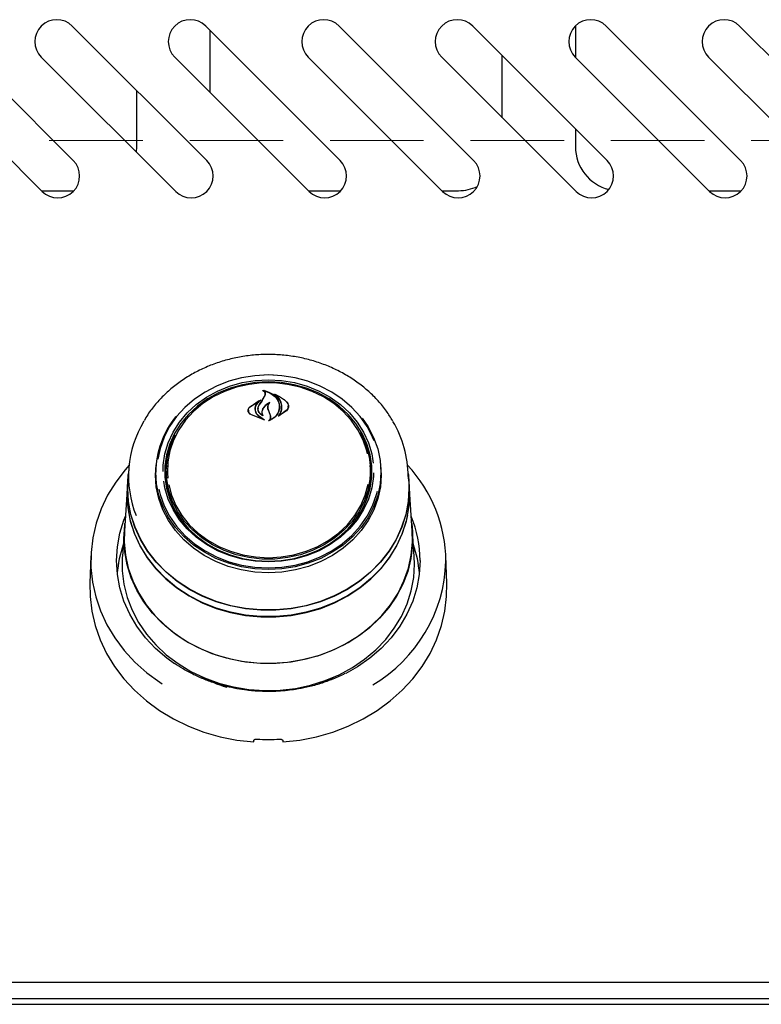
# Model space of a CAD drawing. Header units: inches. Extents: x 33 to 537, y 23 to 447.
# Tile 11 of 68: x 72.19 to 78.53, y 48.89 to 57.32. Entities that reach past the tile are written whole.
import ezdxf

# ---------------------------------------------------------------- set-up
doc = ezdxf.new("R2010")
doc.units = ezdxf.units.IN
doc.header["$LTSCALE"] = 16
doc.header["$MEASUREMENT"] = 0
doc.linetypes.add('HIDDEN', pattern=[0.075, 0.05, -0.025])
doc.layers.add('FORMAT', color=7, linetype='Continuous')

msp = doc.modelspace()

# ---------------------------------------------------------------- linework, layer by layer
at = {"color": 7, "linetype": 'Continuous', "lineweight": 25}
for p, q in [((72.6474, 56.1119), (71.4984, 57.261)), ((73.7884, 56.1119), (72.6394, 57.261)), ((74.9294, 56.1119), (73.7804, 57.261)), ((73.8153, 57.226), (73.8153, 56.6957)), ((76.0704, 56.1119), (74.9214, 57.261)), ((77.2114, 56.1119), (76.0624, 57.261)), ((76.9421, 57.2647), (76.9403, 57.2283)), ((76.9403, 57.2283), (76.9403, 56.9937)), ((78.3524, 56.1119), (77.2034, 57.261)), ((79.4934, 56.1119), (78.3444, 57.261)), ((71.2332, 56.9958), (72.3823, 55.8468)), ((72.3742, 56.9958), (73.5233, 55.8468)), ((73.5152, 56.9958), (74.6643, 55.8468)), ((74.6562, 56.9958), (75.8053, 55.8468)), ((75.7972, 56.9958), (76.9463, 55.8468)), ((76.3153, 56.4777), (76.3153, 57.008)), ((76.9382, 56.9958), (78.0873, 55.8468)), ((78.0792, 56.9958), (79.2283, 55.8468)), ((73.1903, 56.2283), (73.1903, 56.71)), ((76.9403, 56.383), (76.9403, 56.2283)), ((73.1875, 56.1825), (73.1903, 56.2283)), ((72.3757, 55.8533), (72.6536, 55.8533)), ((74.6577, 55.8533), (74.9356, 55.8533)), ((75.7987, 55.8533), (75.9403, 55.8533)), ((78.0807, 55.8533), (78.3586, 55.8533)), ((74.2257, 54.2083), (74.3153, 54.2123)), ((74.3153, 54.2123), (74.3819, 54.2101)), ((74.2695, 54.069), (74.2869, 54.1008)), ((74.2713, 54.0715), (74.2889, 54.1045)), ((74.2768, 54.1445), (74.2768, 54.1391)), ((74.2891, 54.1059), (74.2891, 54.1117)), ((74.3727, 54.1107), (74.3727, 54.1063)), ((74.1571, 54.0039), (74.2492, 54.062)), ((74.1586, 54.0049), (74.2364, 54.0575)), ((74.2377, 54.0562), (74.2098, 54.023)), ((74.238, 54.0538), (74.238, 54.0568)), ((74.2391, 54.0233), (74.2713, 54.0715)), ((74.3121, 54.0008), (74.3121, 53.985)), ((74.409, 54.0029), (74.409, 54.0046)), ((74.4856, 53.9995), (74.4856, 54.0109)), ((74.1445, 53.9748), (74.1445, 53.9619)), ((74.2802, 53.8927), (74.1651, 53.9374)), ((74.2719, 53.8957), (74.1663, 53.9392)), ((74.2017, 53.9847), (74.2017, 53.9766)), ((74.2284, 53.9892), (74.2284, 53.9878)), ((74.2286, 53.9303), (74.2729, 53.8971)), ((74.23, 53.9314), (74.2811, 53.8941)), ((74.2605, 53.9571), (74.2605, 53.9435)), ((74.2642, 53.933), (74.2642, 53.933)), ((74.321, 53.9603), (74.312, 53.9852)), ((74.3229, 53.9615), (74.314, 53.9867)), ((74.3327, 53.9303), (74.321, 53.9603)), ((74.3346, 53.9307), (74.3229, 53.9615)), ((74.3346, 53.9087), (74.3346, 53.9184)), ((74.4701, 53.9699), (74.4019, 53.9233)), ((74.4072, 53.9293), (74.4072, 53.9292)), ((74.4685, 53.9721), (74.4087, 53.9286)), ((73.35, 53.4206), (73.3553, 53.5078)), ((73.3544, 53.4962), (73.3527, 53.472)), ((73.4439, 53.5019), (73.4419, 53.4741)), ((75.1887, 53.4741), (75.1868, 53.5019)), ((75.2779, 53.472), (75.2763, 53.4962)), ((73.1222, 53.4722), (73.115, 53.3695)), ((73.4403, 53.4282), (73.4419, 53.4741)), ((75.1984, 53.3926), (75.1993, 53.4272)), ((75.5156, 53.3695), (75.5084, 53.4722)), ((73.1127, 53.3696), (73.109, 53.3158)), ((73.1128, 53.3065), (73.115, 53.3695)), ((75.5217, 53.3158), (75.5179, 53.3696)), ((75.5239, 53.2525), (75.5217, 53.3158)), ((73.1068, 53.253), (73.085, 52.9426)), ((75.5456, 52.9426), (75.5239, 53.253)), ((73.0828, 52.9424), (73.0676, 52.7247)), ((75.563, 52.7247), (75.5478, 52.9424)), ((72.798, 52.7284), (72.7898, 52.4949)), ((75.8408, 52.4949), (75.8327, 52.7284)), ((75.5653, 52.6592), (75.563, 52.7247)), ((74.2858, 51.577), (74.2858, 51.5701)), ((74.3449, 51.5697), (74.3449, 51.577)), ((107.1903, 49.0807), (61.6903, 49.0807)), ((104.2116, 48.9387), (64.6691, 48.9387)), ((61.7283, 48.8932), (107.1523, 48.8932))]:
    msp.add_line(p, q, dxfattribs=at)
at = {"color": 7, "linetype": 'Continuous', "lineweight": 25, "flags": 128}
for points in [[(74.3153, 54.2768), (74.2004, 54.2707), (74.0872, 54.2528), (73.9773, 54.2231), (73.8724, 54.1822), (73.7739, 54.1306), (73.6833, 54.0692), (73.6019, 53.9987), (73.5309, 53.9202), (73.4714, 53.8349), (73.4241, 53.744), (73.3899, 53.6489), (73.3699, 53.5559)], [(74.2806, 54.2789), (74.3153, 54.2795), (74.3592, 54.2786)], [(75.2188, 53.7141), (75.2065, 53.744), (75.1593, 53.8349), (75.0997, 53.9202), (75.0287, 53.9987), (74.9474, 54.0692), (74.8568, 54.1306), (74.7583, 54.1822), (74.6533, 54.2231), (74.5434, 54.2528), (74.4302, 54.2707), (74.3153, 54.2768)], [(73.4158, 53.4515), (73.4175, 53.5052), (73.4317, 53.6023), (73.4598, 53.6971), (73.5014, 53.788), (73.5558, 53.8738), (73.6222, 53.9529), (73.6995, 54.0242), (73.7866, 54.0866), (73.882, 54.139), (73.9842, 54.1807), (74.0916, 54.2109), (74.2026, 54.2292), (74.3153, 54.2354)], [(74.3153, 54.2177), (74.2043, 54.2117), (74.0951, 54.1936), (73.9893, 54.1638), (73.8887, 54.1228), (73.7948, 54.0712), (73.7091, 54.0098), (73.6329, 53.9396), (73.5676, 53.8617), (73.514, 53.7773), (73.473, 53.6877), (73.4454, 53.5944), (73.4314, 53.4989), (73.4314, 53.4026), (73.4454, 53.307), (73.473, 53.2137), (73.514, 53.1242), (73.5676, 53.0398), (73.6329, 52.9618), (73.7091, 52.8916), (73.7948, 52.8302), (73.8887, 52.7786), (73.9893, 52.7376), (74.0951, 52.7078), (74.2043, 52.6898), (74.3153, 52.6837), (74.4263, 52.6898), (74.5356, 52.7078), (74.6413, 52.7376), (74.742, 52.7786), (74.8359, 52.8302), (74.9216, 52.8916), (74.9977, 52.9618), (75.0631, 53.0398), (75.1167, 53.1242), (75.1576, 53.2137), (75.1853, 53.307), (75.1992, 53.4026), (75.1992, 53.4989), (75.1853, 53.5944), (75.1576, 53.6877), (75.1167, 53.7773), (75.0631, 53.8617), (74.9977, 53.9396), (74.9216, 54.0098), (74.8359, 54.0712), (74.742, 54.1228), (74.6413, 54.1638), (74.5356, 54.1936), (74.4263, 54.2117), (74.3153, 54.2177)], [(75.1636, 53.6029), (75.1575, 53.6282), (75.126, 53.7201), (75.0812, 53.8078), (75.0238, 53.8898), (74.9548, 53.9647), (74.8753, 54.0314), (74.7866, 54.0887), (74.6901, 54.1358), (74.5875, 54.1718), (74.4805, 54.1961), (74.3707, 54.2083), (74.26, 54.2083), (74.1502, 54.1961), (74.0431, 54.1718), (73.9405, 54.1358), (73.8441, 54.0887), (73.7554, 54.0314), (73.6758, 53.9647), (73.6068, 53.8898), (73.5494, 53.8078), (73.5046, 53.7201), (73.4731, 53.6282), (73.4555, 53.5336), (73.4519, 53.4378), (73.455, 53.3944)], [(74.3153, 54.2354), (74.4281, 54.2292), (74.539, 54.2109), (74.6465, 54.1807), (74.7487, 54.139), (74.8441, 54.0866), (74.9311, 54.0242), (75.0084, 53.9529), (75.0748, 53.8738), (75.1293, 53.788), (75.1708, 53.6971), (75.1989, 53.6023), (75.2117, 53.5222)], [(75.1171, 53.9072), (75.1678, 53.8332), (75.2155, 53.7414), (75.25, 53.6453), (75.271, 53.5462), (75.278, 53.4457), (75.271, 53.3452), (75.25, 53.2462), (75.2155, 53.1501), (75.1678, 53.0583), (75.1076, 52.9721), (75.0359, 52.8929), (74.9537, 52.8217), (74.8622, 52.7596), (74.7627, 52.7075), (74.6567, 52.6662), (74.5457, 52.6362), (74.4314, 52.6181), (74.3153, 52.612), (74.1993, 52.6181), (74.0849, 52.6362), (73.9739, 52.6662), (73.8679, 52.7075), (73.7684, 52.7596), (73.6769, 52.8217), (73.5947, 52.8929), (73.523, 52.9721), (73.4629, 53.0583), (73.4152, 53.1501), (73.3806, 53.2462), (73.3596, 53.3452), (73.3526, 53.4457), (73.3526, 53.4457)], [(75.0998, 53.7881), (75.1136, 53.7622), (75.1523, 53.6713), (75.1772, 53.5769), (75.1879, 53.4804), (75.1843, 53.3836), (75.1665, 53.2879), (75.1346, 53.1951), (75.0894, 53.1065), (75.0314, 53.0236), (74.9616, 52.9479), (74.8813, 52.8805), (74.7916, 52.8225), (74.6941, 52.775), (74.5904, 52.7386), (74.4822, 52.7141), (74.3713, 52.7017), (74.2594, 52.7017), (74.1484, 52.7141), (74.0402, 52.7386), (73.9365, 52.775), (73.839, 52.8225), (73.7494, 52.8805), (73.669, 52.9479), (73.5993, 53.0236), (73.5413, 53.1065), (73.496, 53.1951), (73.4642, 53.2879), (73.4463, 53.3836), (73.4427, 53.4804), (73.4535, 53.5769), (73.4784, 53.6713), (73.517, 53.7622), (73.5186, 53.7654)], [(73.1251, 53.5046), (73.0911, 53.4661), (73.0102, 53.3601), (72.9415, 53.2479), (72.8856, 53.1305), (72.843, 53.0089), (72.8142, 52.8843), (72.7994, 52.758), (72.7988, 52.6309), (72.8123, 52.5044), (72.8398, 52.3797), (72.8811, 52.2578), (72.9359, 52.1399), (73.0035, 52.0272), (73.0833, 51.9206), (73.1746, 51.8212), (73.2766, 51.7299), (73.3883, 51.6476), (73.4069, 51.6354)], [(75.2753, 53.5078), (75.2806, 53.4206), (75.2736, 53.3198), (75.2526, 53.2205), (75.2179, 53.1241), (75.1701, 53.0321), (75.1097, 52.9457), (75.0379, 52.8662), (74.9554, 52.7948), (74.8637, 52.7326), (74.7639, 52.6804), (74.6576, 52.6389), (74.5463, 52.6089), (74.4317, 52.5907), (74.3153, 52.5846), (74.199, 52.5907), (74.0843, 52.6089), (73.973, 52.6389), (73.8667, 52.6804), (73.767, 52.7326), (73.6752, 52.7948), (73.5928, 52.8662), (73.5209, 52.9457), (73.4606, 53.0321), (73.4127, 53.1241), (73.3781, 53.2205), (73.3571, 53.3198), (73.35, 53.4206)], [(73.1105, 53.3065), (73.1176, 53.4193), (73.1195, 53.4337)], [(75.5111, 53.4337), (75.5131, 53.4193), (75.5201, 53.3065), (75.5131, 53.1937), (75.4919, 53.0822), (75.457, 52.9734), (75.4088, 52.8684), (75.3477, 52.7686), (75.2744, 52.6751), (75.19, 52.589), (75.0953, 52.5113), (74.9914, 52.4429), (74.8797, 52.3847), (74.7613, 52.3372), (74.6376, 52.3012), (74.5102, 52.2769), (74.3805, 52.2647), (74.2501, 52.2647), (74.1204, 52.2769), (73.993, 52.3012), (73.8694, 52.3372), (73.751, 52.3847), (73.6392, 52.4429), (73.5354, 52.5113), (73.4406, 52.589), (73.3562, 52.6751), (73.283, 52.7686), (73.2219, 52.8684), (73.1736, 52.9734), (73.1387, 53.0822), (73.1176, 53.1937), (73.1105, 53.3065)], [(75.2147, 53.4393), (75.2131, 53.4074), (75.1989, 53.3104), (75.1708, 53.2156), (75.1293, 53.1246), (75.0748, 53.0389), (75.0084, 52.9598), (74.9311, 52.8884), (74.8441, 52.8261), (74.7487, 52.7737), (74.6465, 52.732), (74.539, 52.7018), (74.4281, 52.6834), (74.3153, 52.6773), (74.2026, 52.6834), (74.0916, 52.7018), (73.9842, 52.732), (73.882, 52.7737), (73.7866, 52.8261), (73.6995, 52.8884), (73.6222, 52.9598), (73.5558, 53.0389), (73.5014, 53.1246), (73.4598, 53.2156), (73.4317, 53.3104), (73.4214, 53.3693)], [(73.109, 53.3158), (73.1068, 53.2525), (73.1138, 53.1394), (73.135, 53.0275), (73.17, 52.9183), (73.2185, 52.813), (73.2798, 52.7129), (73.3532, 52.6191), (73.4379, 52.5327), (73.5329, 52.4548), (73.6371, 52.3862), (73.7492, 52.3278), (73.868, 52.2802), (73.992, 52.244), (74.1198, 52.2197), (74.2499, 52.2074), (74.3808, 52.2074), (74.5108, 52.2197), (74.6386, 52.244), (74.7627, 52.2802), (74.8814, 52.3278), (74.9936, 52.3862), (75.0977, 52.4548), (75.1927, 52.5327), (75.2775, 52.6191), (75.3509, 52.7129), (75.4122, 52.813), (75.4606, 52.9183), (75.4956, 53.0275), (75.5168, 53.1394), (75.5239, 53.2525)], [(75.5156, 53.3695), (75.5178, 53.3065), (75.5108, 53.1939), (75.4897, 53.0826), (75.4549, 52.974), (75.4067, 52.8692), (75.3457, 52.7696), (75.2726, 52.6763), (75.1883, 52.5903), (75.0938, 52.5128), (74.9901, 52.4446), (74.8786, 52.3864), (74.7604, 52.3391), (74.637, 52.3031), (74.5099, 52.2788), (74.3804, 52.2666), (74.2502, 52.2666), (74.1208, 52.2788), (73.9936, 52.3031), (73.8702, 52.3391), (73.7521, 52.3864), (73.6405, 52.4446), (73.5368, 52.5128), (73.4423, 52.5903), (73.358, 52.6763), (73.285, 52.7696), (73.224, 52.8692), (73.1758, 52.974), (73.1409, 53.0826), (73.1199, 53.1939), (73.1128, 53.3065)], [(73.4638, 53.3357), (73.4872, 53.2489), (73.5254, 53.159), (73.5766, 53.074), (73.6399, 52.9953), (73.7144, 52.9244), (73.7987, 52.8622), (73.8914, 52.8099), (73.9912, 52.7683), (74.0962, 52.7381), (74.2049, 52.7198), (74.3153, 52.7137)], [(74.3153, 52.7137), (74.4258, 52.7198), (74.5344, 52.7381), (74.6395, 52.7683), (74.7392, 52.8099), (74.832, 52.8622), (74.9163, 52.9244), (74.9907, 52.9953), (75.054, 53.074), (75.1052, 53.159), (75.1435, 53.2489), (75.1679, 53.3416)], [(75.5038, 53.0737), (75.4935, 53.0284), (75.4585, 52.9194), (75.4102, 52.8143), (75.349, 52.7144), (75.2757, 52.6208), (75.1911, 52.5345), (75.0963, 52.4567), (74.9923, 52.3883), (74.8804, 52.33), (74.7618, 52.2825), (74.6381, 52.2463), (74.5105, 52.222), (74.3806, 52.2098), (74.25, 52.2098), (74.1202, 52.222), (73.9926, 52.2463), (73.8688, 52.2825), (73.7503, 52.33), (73.6383, 52.3883), (73.5343, 52.4567), (73.4395, 52.5345), (73.355, 52.6208), (73.2817, 52.7144), (73.2205, 52.8143), (73.1721, 52.9194), (73.1372, 53.0284), (73.116, 53.14), (73.109, 53.253), (73.1093, 53.2769)], [(73.3787, 53.2985), (73.3899, 53.2538), (73.4241, 53.1586), (73.4714, 53.0677), (73.5309, 52.9824), (73.6019, 52.904), (73.6833, 52.8335), (73.7739, 52.772), (73.8724, 52.7204), (73.9773, 52.6795), (74.0872, 52.6499), (74.2004, 52.6319), (74.3153, 52.6259), (74.4302, 52.6319), (74.5434, 52.6499), (74.6533, 52.6795), (74.7583, 52.7204), (74.8568, 52.772), (74.9474, 52.8335), (75.0287, 52.904), (75.0997, 52.9824), (75.1593, 53.0677), (75.2065, 53.1586), (75.2408, 53.2538), (75.2487, 53.2841)], [(73.5135, 51.805), (73.4471, 51.8534), (73.351, 51.9366), (73.2656, 52.028), (73.1916, 52.1267), (73.1299, 52.2315), (73.0813, 52.3413), (73.0461, 52.4549), (73.0249, 52.5711), (73.0177, 52.6885), (73.0249, 52.806), (73.0461, 52.9222), (73.0813, 53.0358), (73.0938, 53.0676)], [(73.0806, 52.8777), (73.0876, 52.9914), (73.0895, 53.0057)], [(75.5412, 53.0057), (75.5483, 52.9347), (75.5483, 52.8208), (75.5343, 52.7077), (75.5066, 52.5964), (75.4653, 52.4883), (75.411, 52.3847), (75.3442, 52.2866), (75.2659, 52.1953), (75.1767, 52.1116), (75.0778, 52.0367), (74.9703, 51.9712), (74.8553, 51.9161), (74.7342, 51.8718), (74.6084, 51.839), (74.4792, 51.8179), (74.3482, 51.8088), (74.2168, 51.8118), (74.0865, 51.8269), (73.9589, 51.854), (73.8352, 51.8926), (73.717, 51.9423), (73.6056, 52.0027), (73.5022, 52.073), (73.4081, 52.1524), (73.3242, 52.24), (73.2515, 52.3349), (73.1909, 52.4359), (73.1431, 52.5419), (73.1085, 52.6517), (73.0876, 52.7641), (73.0806, 52.8777), (73.0806, 52.8777)], [(73.085, 52.9426), (73.0832, 52.8496), (73.0937, 52.7363), (73.118, 52.6247), (73.1559, 52.5159), (73.2069, 52.4112), (73.2705, 52.3118), (73.3459, 52.2188), (73.4323, 52.1333), (73.5287, 52.0563), (73.634, 51.9885), (73.747, 51.9308), (73.8665, 51.8839), (73.991, 51.8482), (74.1193, 51.8242), (74.2497, 51.8121), (74.3809, 51.8121), (74.5114, 51.8242), (74.6396, 51.8482), (74.7642, 51.8839), (74.8836, 51.9308), (74.9967, 51.9885), (75.102, 52.0563), (75.1984, 52.1333), (75.2848, 52.2188), (75.3602, 52.3118), (75.4238, 52.4112), (75.4748, 52.5159), (75.5126, 52.6247), (75.537, 52.7363), (75.5474, 52.8496), (75.5456, 52.9426)], [(73.0676, 52.7247), (73.0671, 52.7169), (73.0671, 52.6016), (73.0812, 52.4871), (73.1094, 52.3744), (73.1512, 52.265), (73.2061, 52.1601), (73.2737, 52.0608), (73.353, 51.9683), (73.4433, 51.8837), (73.5434, 51.8078), (73.6523, 51.7415), (73.7687, 51.6857), (73.8913, 51.6409), (74.0187, 51.6076), (74.1494, 51.5863), (74.282, 51.5771), (74.4151, 51.5802), (74.5469, 51.5955), (74.6762, 51.6228), (74.8014, 51.6619), (74.921, 51.7123), (75.0338, 51.7734), (75.1385, 51.8446), (75.2338, 51.925), (75.3187, 52.0137), (75.3923, 52.1097), (75.4536, 52.2119), (75.5021, 52.3192), (75.5371, 52.4304), (75.5582, 52.5442), (75.5653, 52.6592), (75.5653, 52.6592)], [(75.6129, 52.6885), (75.6058, 52.5711), (75.5845, 52.4549), (75.5494, 52.3413), (75.5007, 52.2315), (75.4391, 52.1267), (75.3651, 52.028), (75.2796, 51.9366), (75.1836, 51.8534), (75.078, 51.7794), (74.9784, 51.7226)], [(72.7898, 52.4949), (72.7914, 52.3828), (72.8063, 52.2571), (72.835, 52.1332), (72.8772, 52.0123), (72.9326, 51.8954), (73.0006, 51.7837), (73.0806, 51.678), (73.1719, 51.5795), (73.2736, 51.489), (73.3848, 51.4073), (73.5046, 51.3351), (73.6317, 51.2732), (73.7651, 51.2221), (73.9035, 51.1822), (74.0457, 51.154), (74.1903, 51.1376)], [(74.4403, 51.1376), (74.585, 51.154), (74.7271, 51.1822), (74.8656, 51.2221), (74.9989, 51.2732), (75.1261, 51.3351), (75.2458, 51.4073), (75.3571, 51.489), (75.4588, 51.5795), (75.5501, 51.678), (75.6301, 51.7837), (75.698, 51.8954), (75.7534, 52.0123), (75.7956, 52.1332), (75.8243, 52.2571), (75.8392, 52.3828), (75.8408, 52.4949)], [(74.8965, 51.7008), (74.8147, 51.6599), (74.7363, 51.6279)]]:
    msp.add_lwpolyline(points, dxfattribs=at)
at = {"color": 7, "linetype": 'Continuous', "lineweight": 25}
for centre, radius, start, end in [((72.5068, 57.1284), 0.1875, 45, 225), ((73.6478, 57.1284), 0.1875, 45, 225), ((74.7888, 57.1284), 0.1875, 45, 225), ((75.9298, 57.1284), 0.1875, 45, 225), ((77.0708, 57.1284), 0.1875, 45, 225), ((78.2118, 57.1284), 0.1875, 45, 225), ((77.3153, 56.2283), 0.375, 180, 256.31633), ((72.5148, 55.9793), 0.1875, 225, 45), ((73.6558, 55.9793), 0.1875, 225, 45), ((74.7968, 55.9793), 0.1875, 225, 45), ((75.9378, 55.9793), 0.1875, 225, 45), ((77.0788, 55.9793), 0.1875, 225, 45), ((78.2198, 55.9793), 0.1875, 225, 45), ((75.9403, 56.2283), 0.375, 270, 295.68874), ((81.876, 48.829), 9.2367, 145.43759, 145.79154), ((74.1167, 53.4383), 0.7641, 140.90763, 179.44196), ((74.0343, 53.4102), 0.9138, 149.02817, 201.59505), ((74.5838, 53.4057), 0.9268, 0.24119, 30.67819), ((74.1038, 53.4268), 0.6725, 156.86224, 182.9097), ((74.5239, 53.4261), 0.6754, 0.09849, 23.09484), ((74.6183, 52.6745), 1.215, 0.39561, 43.09545), ((74.1148, 53.4305), 0.6745, 180.18756, 206.74216), ((74.5187, 53.4295), 0.6715, 333.21961, 3.80757), ((74.6205, 52.6866), 0.9924, 0.11214, 22.57599), ((74.0083, 52.5033), 0.9874, 161.00542, 175.54876), ((74.6224, 52.5033), 0.9874, 4.45089, 18.99493), ((74.5602, 52.7221), 1.2738, 300.62073, 358.23551), ((74.2945, 52.7191), 1.1623, 241.17715, 253.26172), ((74.3153, 52.92), 1.761, 266.81912, 273.18088)]:
    msp.add_arc(centre, radius, start, end, dxfattribs=at)
for centre, major_axis, start_param, end_param in [((74.0034, 51.3866), (1.5475, 9.0333), 4.689058, 4.69059), ((74.6273, 51.3866), (-1.5475, 9.0333), 1.592595, 1.594127)]:
    msp.add_ellipse(centre, major_axis=major_axis, ratio=0.024697, start_param=start_param, end_param=end_param, dxfattribs=at)
for points, knots in [([(75.3785, 53.8846), (75.3612, 53.9127), (75.3246, 53.9721), (75.2556, 54.0558), (75.1754, 54.1362), (75.0859, 54.2089), (74.9885, 54.2733), (74.884, 54.3287), (74.7735, 54.3745), (74.6583, 54.4102), (74.5394, 54.4355), (74.4182, 54.4501), (74.2959, 54.4538), (74.1738, 54.4467), (74.0532, 54.4286), (73.9352, 54.3999), (73.8212, 54.3609), (73.7123, 54.3119), (73.6097, 54.2534), (73.5145, 54.186), (73.4276, 54.1105), (73.3505, 54.0274), (73.2921, 53.9523), (73.2639, 53.9032), (73.254, 53.886)], [0, 0, 0, 0, 0.041689, 0.088112, 0.134593, 0.181131, 0.227717, 0.274343, 0.321001, 0.367684, 0.414387, 0.461104, 0.507831, 0.554568, 0.601309, 0.648053, 0.694796, 0.741535, 0.788262, 0.83497, 0.881651, 0.928292, 0.974883, 1, 1, 1, 1]), ([(74.2692, 54.1418), (74.2691, 54.1418), (74.2689, 54.1419), (74.2688, 54.1422), (74.2687, 54.1424), (74.2688, 54.1427), (74.269, 54.1429), (74.2693, 54.1431), (74.2696, 54.1432), (74.2699, 54.1432), (74.27, 54.1431), (74.27, 54.1431)], [0, 0, 0, 0, 0.123143, 0.246034, 0.370682, 0.496097, 0.621009, 0.74366, 0.864166, 0.982646, 1, 1, 1, 1]), ([(74.2869, 54.1008), (74.288, 54.105), (74.2902, 54.1135), (74.2862, 54.1262), (74.2786, 54.1358), (74.2717, 54.1402), (74.2692, 54.1418)], [0, 0, 0, 0, 0.278316, 0.556601, 0.835295, 1, 1, 1, 1]), ([(74.27, 54.1431), (74.2883, 54.1381), (74.3266, 54.1276), (74.373, 54.0943), (74.3956, 54.0628), (74.4028, 54.0446), (74.4037, 54.0423)], [0, 0, 0, 0, 0.296387, 0.623257, 0.953009, 1, 1, 1, 1]), ([(74.2781, 54.1452), (74.278, 54.1452), (74.2778, 54.1453), (74.2774, 54.1452), (74.2771, 54.1451), (74.2769, 54.1449), (74.2768, 54.1446), (74.2768, 54.1444), (74.2769, 54.1441), (74.277, 54.144), (74.2771, 54.1439)], [0, 0, 0, 0, 0.125597, 0.251419, 0.377158, 0.503278, 0.631361, 0.760616, 0.890505, 1, 1, 1, 1]), ([(74.2889, 54.1045), (74.29, 54.109), (74.2923, 54.118), (74.2882, 54.1317), (74.2818, 54.1399), (74.2775, 54.1436), (74.2771, 54.1439)], [0, 0, 0, 0, 0.322035, 0.644191, 0.96662, 1, 1, 1, 1]), ([(74.2781, 54.1452), (74.2963, 54.1392), (74.3341, 54.1266), (74.3786, 54.0908), (74.3941, 54.0598), (74.4018, 54.0446)], [0, 0, 0, 0, 0.321885, 0.666054, 1, 1, 1, 1]), ([(74.3607, 54.1119), (74.3606, 54.1119), (74.3604, 54.112), (74.3603, 54.1123), (74.3603, 54.1126), (74.3604, 54.1128), (74.3606, 54.113), (74.3609, 54.1132), (74.3612, 54.1132), (74.3615, 54.1132), (74.3616, 54.1132), (74.3617, 54.1132)], [0, 0, 0, 0, 0.117543, 0.234703, 0.353458, 0.473529, 0.593375, 0.712011, 0.828244, 0.942684, 1, 1, 1, 1]), ([(74.4281, 53.979), (74.4291, 53.9953), (74.4311, 54.028), (74.4076, 54.0741), (74.3795, 54.1002), (74.362, 54.111), (74.3607, 54.1119)], [0, 0, 0, 0, 0.324346, 0.648698, 0.972585, 1, 1, 1, 1]), ([(74.3617, 54.1132), (74.3877, 54.1023), (74.4287, 54.0853), (74.459, 54.0579), (74.4701, 54.0479)], [0, 0, 0, 0, 0.635984, 1, 1, 1, 1]), ([(74.3742, 54.1114), (74.3741, 54.1114), (74.3738, 54.1115), (74.3735, 54.1115), (74.3732, 54.1114), (74.3729, 54.1112), (74.3728, 54.111), (74.3727, 54.1107), (74.3727, 54.1104), (74.3729, 54.1102), (74.373, 54.1101), (74.373, 54.1101)], [0, 0, 0, 0, 0.11659, 0.232847, 0.34915, 0.465958, 0.583986, 0.703147, 0.82309, 0.94277, 1, 1, 1, 1]), ([(74.43, 53.98), (74.431, 53.9967), (74.433, 54.0302), (74.4112, 54.0764), (74.3851, 54.0994), (74.373, 54.1101)], [0, 0, 0, 0, 0.348801, 0.697655, 1, 1, 1, 1]), ([(74.3742, 54.1114), (74.3995, 54.0992), (74.4346, 54.0822), (74.4611, 54.0571), (74.4685, 54.05)], [0, 0, 0, 0, 0.7187582, 1, 1, 1, 1]), ([(74.1651, 53.9374), (74.1603, 53.9409), (74.1507, 53.9479), (74.1431, 53.9624), (74.1417, 53.978), (74.1465, 53.9927), (74.1538, 54.0004), (74.1571, 54.0039)], [0, 0, 0, 0, 0.2063155, 0.412585, 0.6199658, 0.8275669, 1, 1, 1, 1]), ([(74.1663, 53.9392), (74.1617, 53.9427), (74.1525, 53.9496), (74.1451, 53.9639), (74.1437, 53.9792), (74.1483, 53.9937), (74.1554, 54.0014), (74.1586, 54.0049)], [0, 0, 0, 0, 0.205659, 0.411398, 0.617782, 0.824289, 1, 1, 1, 1]), ([(74.2098, 54.023), (74.2056, 54.0136), (74.2002, 54.0016), (74.1998, 53.9889), (74.1997, 53.986)], [0, 0, 0, 0, 0.775735, 1, 1, 1, 1]), ([(74.2117, 54.0202), (74.2075, 54.0111), (74.2022, 53.9996), (74.2018, 53.9874), (74.2017, 53.9847)], [0, 0, 0, 0, 0.779145, 1, 1, 1, 1]), ([(74.2503, 54.0607), (74.2401, 54.0526), (74.2247, 54.0405), (74.2149, 54.0253), (74.2117, 54.0202)], [0, 0, 0, 0, 0.666171, 1, 1, 1, 1]), ([(74.2676, 53.9276), (74.2605, 53.932), (74.2453, 53.9414), (74.2306, 53.9623), (74.2247, 53.9864), (74.2284, 54.0071), (74.2351, 54.0182), (74.2373, 54.0219)], [0, 0, 0, 0, 0.199032, 0.4256198, 0.6540078, 0.8840998, 1, 1, 1, 1]), ([(74.2626, 53.9324), (74.2562, 53.9373), (74.2424, 53.9477), (74.2301, 53.9694), (74.2269, 53.9939), (74.2322, 54.0122), (74.2379, 54.0214), (74.2391, 54.0233)], [0, 0, 0, 0, 0.211272, 0.4520564, 0.693901, 0.9365866, 1, 1, 1, 1]), ([(74.2377, 54.0562), (74.2378, 54.0563), (74.2379, 54.0565), (74.238, 54.0567), (74.2379, 54.057), (74.2378, 54.0573), (74.2376, 54.0574), (74.2373, 54.0576), (74.2369, 54.0576), (74.2366, 54.0575), (74.2365, 54.0575), (74.2364, 54.0575)], [0, 0, 0, 0, 0.11846, 0.236725, 0.355566, 0.47497, 0.593884, 0.712004, 0.829299, 0.945897, 1, 1, 1, 1]), ([(74.2492, 54.062), (74.2493, 54.062), (74.2495, 54.0621), (74.2498, 54.0621), (74.2501, 54.062), (74.2504, 54.0618), (74.2506, 54.0616), (74.2507, 54.0614), (74.2506, 54.0611), (74.2505, 54.0609), (74.2504, 54.0608), (74.2503, 54.0607)], [0, 0, 0, 0, 0.113134, 0.226287, 0.339365, 0.453482, 0.568977, 0.6862, 0.804488, 0.922829, 1, 1, 1, 1]), ([(74.328, 54.0423), (74.3141, 54.0338), (74.289, 54.0185), (74.2736, 53.9964), (74.2667, 53.9866)], [0, 0, 0, 0, 0.5544372, 1, 1, 1, 1]), ([(74.3203, 54.0338), (74.3069, 54.0247), (74.2862, 54.0105), (74.2732, 53.9915), (74.2685, 53.9847)], [0, 0, 0, 0, 0.641492, 1, 1, 1, 1]), ([(74.312, 53.9852), (74.3109, 53.9927), (74.3087, 54.0077), (74.3153, 54.0238), (74.3208, 54.0315), (74.3217, 54.0327)], [0, 0, 0, 0, 0.456282, 0.91253, 1, 1, 1, 1]), ([(74.314, 53.9867), (74.3129, 53.9941), (74.3108, 54.009), (74.3181, 54.028), (74.3263, 54.0376), (74.3293, 54.0411)], [0, 0, 0, 0, 0.387705, 0.775512, 1, 1, 1, 1]), ([(74.328, 54.0423), (74.3281, 54.0423), (74.3283, 54.0424), (74.3286, 54.0424), (74.3289, 54.0424), (74.3292, 54.0422), (74.3294, 54.042), (74.3295, 54.0417), (74.3295, 54.0415), (74.3294, 54.0413), (74.3293, 54.0412), (74.3293, 54.0411)], [0, 0, 0, 0, 0.119103, 0.238301, 0.35723, 0.476142, 0.595766, 0.716512, 0.837842, 0.959589, 1, 1, 1, 1]), ([(74.4018, 54.0446), (74.4058, 54.0288), (74.4112, 54.0074), (74.4074, 53.9859), (74.4063, 53.9802)], [0, 0, 0, 0, 0.7361274, 1, 1, 1, 1]), ([(74.4037, 54.0423), (74.4078, 54.0267), (74.4132, 54.0056), (74.4093, 53.9843), (74.4083, 53.9788)], [0, 0, 0, 0, 0.739885, 1, 1, 1, 1]), ([(74.4685, 54.05), (74.4733, 54.0441), (74.4829, 54.0322), (74.4869, 54.011), (74.483, 53.9898), (74.4733, 53.978), (74.4685, 53.9721)], [0, 0, 0, 0, 0.249255, 0.498558, 0.748961, 1, 1, 1, 1]), ([(74.4701, 54.0479), (74.475, 54.0419), (74.4849, 54.0299), (74.4889, 54.0086), (74.4848, 53.9874), (74.475, 53.9757), (74.4701, 53.9699)], [0, 0, 0, 0, 0.249695, 0.499309, 0.75082, 1, 1, 1, 1]), ([(74.1997, 53.986), (74.2008, 53.9772), (74.203, 53.9596), (74.216, 53.9411), (74.226, 53.9325), (74.2286, 53.9303)], [0, 0, 0, 0, 0.427052, 0.854253, 1, 1, 1, 1]), ([(74.2017, 53.9847), (74.2028, 53.9762), (74.2049, 53.9593), (74.2177, 53.9416), (74.2276, 53.9334), (74.23, 53.9314)], [0, 0, 0, 0, 0.4291024, 0.8582563, 1, 1, 1, 1]), ([(74.2667, 53.9866), (74.2635, 53.9796), (74.2571, 53.9655), (74.2586, 53.9467), (74.2628, 53.9365), (74.2642, 53.9333)], [0, 0, 0, 0, 0.407831, 0.815767, 1, 1, 1, 1]), ([(74.2685, 53.9847), (74.2654, 53.978), (74.2591, 53.9645), (74.2607, 53.9446), (74.2666, 53.9333), (74.269, 53.9286)], [0, 0, 0, 0, 0.3689898, 0.7379511, 1, 1, 1, 1]), ([(74.2626, 53.9324), (74.2627, 53.9323), (74.2629, 53.9322), (74.2633, 53.9322), (74.2636, 53.9323), (74.2639, 53.9324), (74.2641, 53.9326), (74.2642, 53.9329), (74.2643, 53.9331), (74.2642, 53.9333), (74.2642, 53.9333)], [0, 0, 0, 0, 0.128666, 0.257261, 0.385754, 0.513958, 0.642206, 0.771451, 0.901171, 1, 1, 1, 1]), ([(74.269, 53.9286), (74.269, 53.9285), (74.2691, 53.9283), (74.2691, 53.9281), (74.269, 53.9278), (74.2688, 53.9276), (74.2685, 53.9275), (74.2681, 53.9274), (74.2678, 53.9275), (74.2676, 53.9275), (74.2676, 53.9276)], [0, 0, 0, 0, 0.13037, 0.260532, 0.391099, 0.520849, 0.649515, 0.777288, 0.904515, 1, 1, 1, 1]), ([(74.3172, 53.8851), (74.32, 53.8876), (74.3272, 53.8941), (74.3339, 53.9071), (74.3353, 53.9203), (74.3333, 53.9278), (74.3327, 53.9303)], [0, 0, 0, 0, 0.206003, 0.524655, 0.845104, 1, 1, 1, 1]), ([(74.4083, 53.9788), (74.4033, 53.9646), (74.3932, 53.9363), (74.3594, 53.9033), (74.3308, 53.8897), (74.3183, 53.8838)], [0, 0, 0, 0, 0.35999, 0.720089, 1, 1, 1, 1]), ([(74.3254, 53.8896), (74.3281, 53.8932), (74.3342, 53.9015), (74.3377, 53.9161), (74.3356, 53.9261), (74.3346, 53.9307)], [0, 0, 0, 0, 0.292801, 0.676007, 1, 1, 1, 1]), ([(74.4063, 53.9802), (74.4014, 53.9659), (74.3915, 53.9373), (74.3604, 53.9064), (74.3359, 53.8933), (74.3267, 53.8884)], [0, 0, 0, 0, 0.3849, 0.769927, 1, 1, 1, 1]), ([(74.4019, 53.9233), (74.4018, 53.9232), (74.4016, 53.9231), (74.4013, 53.9231), (74.4009, 53.9232), (74.4007, 53.9234), (74.4005, 53.9236), (74.4004, 53.9239), (74.4004, 53.9242), (74.4005, 53.9243), (74.4006, 53.9244)], [0, 0, 0, 0, 0.123092, 0.245937, 0.368224, 0.490189, 0.61295, 0.736629, 0.861368, 1, 1, 1, 1]), ([(74.4006, 53.9244), (74.4091, 53.936), (74.4219, 53.9532), (74.4265, 53.9726), (74.4281, 53.979)], [0, 0, 0, 0, 0.6702649, 1, 1, 1, 1]), ([(74.4073, 53.9297), (74.4073, 53.9297), (74.4072, 53.9295), (74.4072, 53.9292), (74.4073, 53.9289), (74.4075, 53.9287), (74.4077, 53.9285), (74.4081, 53.9285), (74.4084, 53.9285), (74.4086, 53.9286), (74.4087, 53.9286)], [0, 0, 0, 0, 0.125514, 0.251194, 0.376713, 0.502033, 0.626722, 0.750348, 0.874063, 1, 1, 1, 1]), ([(74.4073, 53.9297), (74.4151, 53.9421), (74.4254, 53.9582), (74.4291, 53.9758), (74.43, 53.98)], [0, 0, 0, 0, 0.766376, 1, 1, 1, 1]), ([(74.2811, 53.8941), (74.2812, 53.894), (74.2814, 53.8939), (74.2815, 53.8936), (74.2815, 53.8934), (74.2814, 53.8931), (74.2812, 53.8929), (74.2809, 53.8927), (74.2805, 53.8927), (74.2803, 53.8927), (74.2802, 53.8927)], [0, 0, 0, 0, 0.1254874, 0.2506342, 0.3765247, 0.5023893, 0.6282132, 0.7529537, 0.8768965, 1, 1, 1, 1]), ([(74.3183, 53.8838), (74.3182, 53.8838), (74.318, 53.8837), (74.3177, 53.8837), (74.3174, 53.8838), (74.3171, 53.884), (74.3169, 53.8842), (74.3169, 53.8845), (74.3169, 53.8848), (74.3171, 53.885), (74.3172, 53.8851), (74.3172, 53.8851)], [0, 0, 0, 0, 0.118532, 0.23696, 0.355281, 0.474195, 0.593667, 0.71369, 0.834422, 0.955111, 1, 1, 1, 1]), ([(74.3153, 51.5688), (74.2719, 51.5698), (74.2109, 51.5713), (74.1213, 51.5809), (74.0454, 51.5924), (73.9561, 51.6116), (73.8641, 51.6375), (73.7704, 51.6711), (73.6771, 51.7124), (73.59, 51.7583), (73.5369, 51.7934), (73.5123, 51.8097)], [0, 0, 0, 0, 0.1503311, 0.2112116, 0.3122407, 0.4171272, 0.5296262, 0.6470409, 0.7683045, 0.8925911, 1, 1, 1, 1]), ([(74.9719, 51.7235), (74.9668, 51.7207), (74.9291, 51.6999), (74.8543, 51.669), (74.7498, 51.6319), (74.6477, 51.605), (74.5576, 51.5877), (74.4761, 51.5769), (74.3982, 51.5702), (74.3435, 51.5693), (74.3153, 51.5688)], [0, 0, 0, 0, 0.02622, 0.19485, 0.360216, 0.518304, 0.659152, 0.761988, 0.87715, 1, 1, 1, 1]), ([(74.1927, 51.1515), (74.1932, 51.1528), (74.1943, 51.1556), (74.1992, 51.1589), (74.206, 51.1611), (74.2125, 51.1618), (74.2165, 51.1617), (74.2176, 51.1616)], [0, 0, 0, 0, 0.226475, 0.452947, 0.679686, 0.907029, 1, 1, 1, 1]), ([(74.413, 51.1616), (74.4159, 51.1617), (74.4215, 51.1617), (74.429, 51.1599), (74.4346, 51.1571), (74.4373, 51.154), (74.4378, 51.152), (74.4379, 51.1515)], [0, 0, 0, 0, 0.227899, 0.455804, 0.683446, 0.910454, 1, 1, 1, 1])]:
    msp.add_open_spline(points, degree=3, knots=knots, dxfattribs=at)
at = {"layer": 'FORMAT', "linetype": 'HIDDEN', "lineweight": 18}
msp.add_line((41.2429, 56.2813), (205.0203, 56.2813), dxfattribs=at)

doc.saveas('drawing.dxf')
